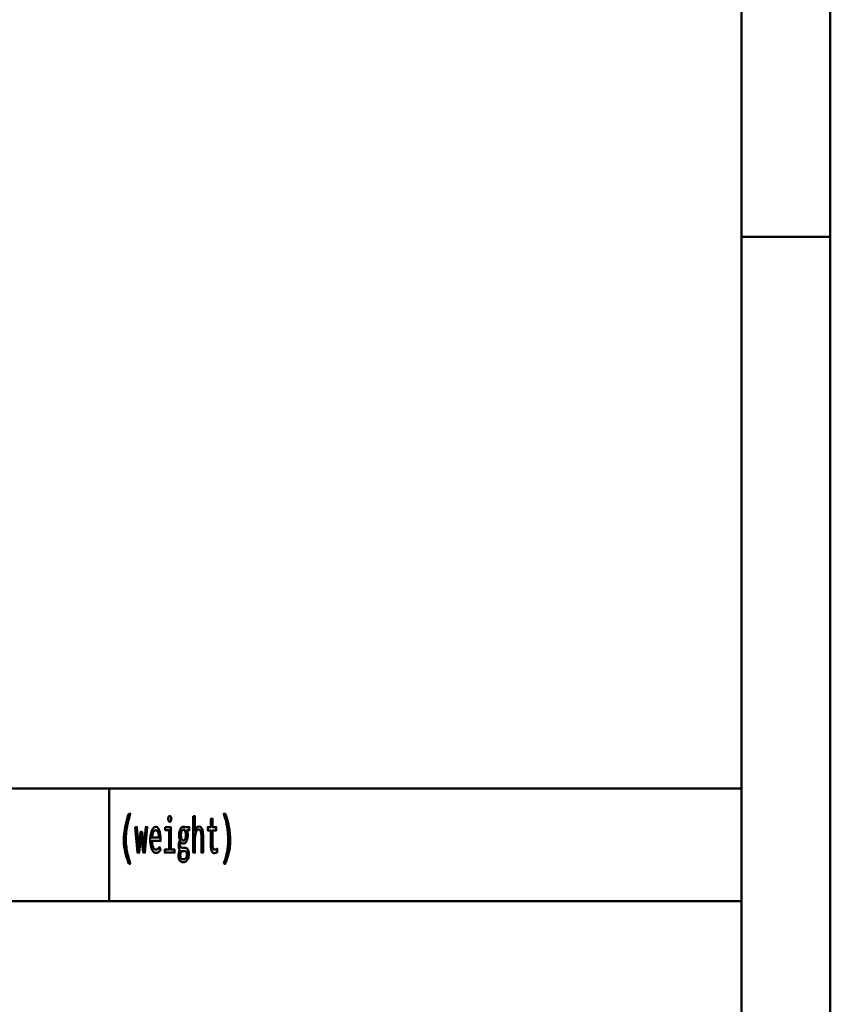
# Model space of a CAD drawing. Header units: millimetres. Extents: x 0 to 428, y 0 to 298.
# Tile 35 of 45: x 367 to 412, y 55 to 111. Entities that reach past the tile are written whole.
import ezdxf

# ---------------------------------------------------------------- set-up
doc = ezdxf.new("R2010")
doc.units = ezdxf.units.MM
doc.layers.add('am_0', color=7, linetype='Continuous', lineweight=50)
doc.layers.add('am_6', color=2, linetype='Continuous', lineweight=35)

# ---------------------------------------------------------------- blocks, each defined once
blk = doc.blocks.new('1_Drawing_frame_0_in_FDFneo120240C2325N1N4N_300Op0__1203')
at = {"layer": 'am_0'}
for p, q in [((412.5, 289.5), (412.5, 7.5)), ((407.5, 284.5), (407.5, 12.5)), ((407.5, 67.49), (407.5, 109.99)), ((412.5, 98.5), (407.5, 98.5)), ((224.62, 67.49), (407.5, 67.49)), ((371.94, 67.49), (371.94, 61.14)), ((321.14, 61.14), (407.5, 61.14))]:
    blk.add_line(p, q, dxfattribs=at)
at = {"layer": 'am_6', "flags": 8}
blk.add_attdef('ExcludeFromBOM', (425, 296.5), '', height=0.5, dxfattribs=at)
blk = doc.blocks.new('79_text4__1_in_FDFneo120240C2325N1N4N_300Op0__1203')
at = {"layer": 'am_0'}
for points in [[(373.051, 63.248), (373.051, 63.248), (373.017, 63.345), (372.97, 63.484), (372.97, 63.484), (372.927, 63.616), (372.902, 63.701), (372.902, 63.701), (372.879, 63.785), (372.848, 63.913), (372.848, 63.913), (372.822, 64.042), (372.807, 64.13), (372.807, 64.13), (372.794, 64.218), (372.781, 64.352), (372.781, 64.352), (372.773, 64.489), (372.772, 64.581), (372.772, 64.581), (372.775, 64.726), (372.791, 64.948), (372.791, 64.948), (372.82, 65.174), (372.848, 65.328), (372.848, 65.328), (372.88, 65.481), (372.937, 65.705), (372.937, 65.705), (373.004, 65.92), (373.055, 66.059), (373.137, 66.059), (373.137, 66.059), (373.091, 65.917), (373.03, 65.701), (373.03, 65.701), (372.979, 65.483), (372.951, 65.335), (372.951, 65.335), (372.927, 65.188), (372.901, 64.97), (372.901, 64.97), (372.888, 64.755), (372.885, 64.613), (372.885, 64.613), (372.886, 64.529), (372.893, 64.399), (372.893, 64.399), (372.906, 64.262), (372.918, 64.168), (372.918, 64.168), (372.931, 64.073), (372.956, 63.93), (372.956, 63.93), (372.985, 63.787), (373.007, 63.692), (373.007, 63.692), (373.03, 63.598), (373.068, 63.463), (373.068, 63.463), (373.108, 63.332), (373.137, 63.248), (373.051, 63.248)], [(375.349, 65.614), (375.349, 65.614), (375.333, 65.616), (375.313, 65.623), (375.313, 65.623), (375.297, 65.638), (375.288, 65.651), (375.288, 65.651), (375.282, 65.668), (375.275, 65.701), (375.275, 65.701), (375.271, 65.743), (375.27, 65.775), (375.27, 65.775), (375.271, 65.808), (375.275, 65.85), (375.275, 65.85), (375.282, 65.883), (375.288, 65.9), (375.288, 65.9), (375.297, 65.913), (375.313, 65.927), (375.313, 65.927), (375.333, 65.935), (375.349, 65.937), (375.349, 65.937), (375.366, 65.935), (375.387, 65.927), (375.387, 65.927), (375.403, 65.913), (375.412, 65.9), (375.412, 65.9), (375.418, 65.884), (375.425, 65.851), (375.425, 65.851), (375.429, 65.809), (375.43, 65.775), (375.43, 65.775), (375.429, 65.743), (375.425, 65.701), (375.425, 65.701), (375.418, 65.668), (375.412, 65.651), (375.412, 65.651), (375.403, 65.638), (375.387, 65.623), (375.387, 65.623), (375.366, 65.616), (375.349, 65.614)], [(376.671, 65.934), (376.765, 65.934), (376.765, 65.105), (376.765, 65.105), (376.781, 65.15), (376.809, 65.21), (376.809, 65.21), (376.84, 65.259), (376.864, 65.287), (376.864, 65.287), (376.888, 65.309), (376.926, 65.333), (376.926, 65.333), (376.965, 65.347), (376.992, 65.349), (376.992, 65.349), (377.077, 65.329), (377.17, 65.221), (377.17, 65.221), (377.219, 65.021), (377.229, 64.837), (377.229, 63.88), (377.135, 63.88), (377.135, 64.754), (377.135, 64.754), (377.135, 64.805), (377.133, 64.875), (377.133, 64.875), (377.129, 64.938), (377.125, 64.976), (377.125, 64.976), (377.12, 65.011), (377.108, 65.058), (377.108, 65.058), (377.092, 65.099), (377.079, 65.124), (377.079, 65.124), (377.063, 65.145), (377.035, 65.168), (377.035, 65.168), (377, 65.18), (376.973, 65.183), (376.973, 65.183), (376.932, 65.176), (376.879, 65.14), (376.879, 65.14), (376.837, 65.074), (376.814, 65.014), (376.814, 65.014), (376.797, 64.94), (376.777, 64.81), (376.777, 64.81), (376.767, 64.655), (376.765, 64.538), (376.765, 63.88), (376.671, 63.88), (376.671, 65.934)], [(378.394, 63.248), (378.394, 63.248), (378.422, 63.332), (378.463, 63.463), (378.463, 63.463), (378.5, 63.598), (378.524, 63.692), (378.524, 63.692), (378.545, 63.787), (378.574, 63.93), (378.574, 63.93), (378.599, 64.073), (378.613, 64.168), (378.613, 64.168), (378.625, 64.262), (378.637, 64.399), (378.637, 64.399), (378.644, 64.529), (378.646, 64.613), (378.646, 64.613), (378.643, 64.755), (378.629, 64.97), (378.629, 64.97), (378.604, 65.188), (378.58, 65.335), (378.58, 65.335), (378.551, 65.483), (378.501, 65.701), (378.501, 65.701), (378.44, 65.917), (378.394, 66.059), (378.476, 66.059), (378.476, 66.059), (378.526, 65.92), (378.593, 65.705), (378.593, 65.705), (378.65, 65.481), (378.683, 65.328), (378.683, 65.328), (378.71, 65.174), (378.74, 64.948), (378.74, 64.948), (378.756, 64.726), (378.759, 64.581), (378.759, 64.581), (378.757, 64.489), (378.75, 64.352), (378.75, 64.352), (378.736, 64.218), (378.724, 64.13), (378.724, 64.13), (378.709, 64.042), (378.682, 63.913), (378.682, 63.913), (378.651, 63.785), (378.628, 63.701), (378.628, 63.701), (378.603, 63.616), (378.561, 63.484), (378.561, 63.484), (378.514, 63.345), (378.479, 63.248), (378.394, 63.248)], [(374.562, 63.859), (374.562, 63.859), (374.534, 63.862), (374.492, 63.878), (374.492, 63.878), (374.45, 63.908), (374.422, 63.935), (374.422, 63.935), (374.395, 63.969), (374.358, 64.034), (374.358, 64.034), (374.325, 64.116), (374.306, 64.179), (374.306, 64.179), (374.289, 64.25), (374.271, 64.369), (374.271, 64.369), (374.261, 64.506), (374.259, 64.605), (374.259, 64.605), (374.261, 64.684), (374.27, 64.797), (374.27, 64.797), (374.286, 64.904), (374.301, 64.971), (374.301, 64.971), (374.319, 65.035), (374.35, 65.12), (374.35, 65.12), (374.386, 65.192), (374.413, 65.233), (374.413, 65.233), (374.441, 65.267), (374.485, 65.304), (374.485, 65.304), (374.532, 65.324), (374.564, 65.328), (374.564, 65.328), (374.595, 65.325), (374.64, 65.305), (374.64, 65.305), (374.681, 65.27), (374.707, 65.237), (374.707, 65.237), (374.731, 65.197), (374.763, 65.124), (374.763, 65.124), (374.79, 65.036), (374.805, 64.968), (374.805, 64.968), (374.818, 64.894), (374.832, 64.772), (374.832, 64.772), (374.839, 64.637), (374.841, 64.54), (374.362, 64.54), (374.362, 64.54), (374.364, 64.449), (374.374, 64.33), (374.374, 64.33), (374.394, 64.231), (374.413, 64.176), (374.413, 64.176), (374.436, 64.131), (374.477, 64.083), (374.477, 64.083), (374.526, 64.057), (374.564, 64.052), (374.564, 64.052), (374.593, 64.053), (374.633, 64.062), (374.633, 64.062), (374.669, 64.078), (374.69, 64.093), (374.69, 64.093), (374.71, 64.11), (374.738, 64.139), (374.738, 64.139), (374.764, 64.17), (374.781, 64.192), (374.834, 64.036), (374.834, 64.036), (374.814, 64.006), (374.782, 63.966), (374.782, 63.966), (374.745, 63.93), (374.719, 63.909), (374.719, 63.909), (374.692, 63.891), (374.646, 63.872), (374.646, 63.872), (374.597, 63.861), (374.562, 63.859)], [(376.108, 63.334), (376.108, 63.334), (376.086, 63.335), (376.053, 63.341), (376.053, 63.341), (376.021, 63.351), (376.001, 63.361), (376.001, 63.361), (375.981, 63.373), (375.953, 63.396), (375.953, 63.396), (375.927, 63.424), (375.911, 63.446), (375.911, 63.446), (375.887, 63.486), (375.861, 63.555), (375.861, 63.555), (375.847, 63.632), (375.844, 63.689), (375.844, 63.689), (375.845, 63.726), (375.85, 63.78), (375.85, 63.78), (375.859, 63.834), (375.867, 63.87), (375.867, 63.87), (375.876, 63.904), (375.892, 63.953), (375.892, 63.953), (375.909, 63.998), (375.921, 64.026), (375.921, 64.026), (375.908, 64.044), (375.891, 64.072), (375.891, 64.072), (375.878, 64.102), (375.871, 64.122), (375.871, 64.122), (375.866, 64.145), (375.86, 64.182), (375.86, 64.182), (375.857, 64.224), (375.856, 64.254), (375.856, 64.254), (375.857, 64.293), (375.86, 64.347), (375.86, 64.347), (375.867, 64.395), (375.873, 64.423), (375.873, 64.423), (375.88, 64.451), (375.895, 64.494), (375.895, 64.494), (375.915, 64.539), (375.93, 64.569), (375.93, 64.587), (375.93, 64.587), (375.923, 64.604), (375.912, 64.633), (375.912, 64.633), (375.903, 64.667), (375.898, 64.692), (375.898, 64.692), (375.893, 64.719), (375.888, 64.765), (375.888, 64.765), (375.885, 64.816), (375.885, 64.854), (375.885, 64.854), (375.886, 64.91), (375.892, 64.988), (375.892, 64.988), (375.904, 65.061), (375.915, 65.106), (375.915, 65.106), (375.928, 65.148), (375.951, 65.203), (375.951, 65.203), (375.979, 65.249), (376, 65.276), (376, 65.276), (376.023, 65.297), (376.059, 65.321), (376.059, 65.321), (376.099, 65.334), (376.127, 65.336), (376.127, 65.336), (376.136, 65.336), (376.148, 65.335), (376.148, 65.335), (376.159, 65.332), (376.165, 65.33), (376.165, 65.33), (376.171, 65.327), (376.181, 65.322), (376.181, 65.322), (376.191, 65.315), (376.198, 65.31), (376.455, 65.31), (376.455, 65.133), (376.324, 65.133), (376.324, 65.133), (376.332, 65.114), (376.342, 65.081), (376.342, 65.081), (376.35, 65.044), (376.355, 65.017), (376.355, 65.017), (376.359, 64.99), (376.363, 64.947), (376.363, 64.947), (376.365, 64.902), (376.366, 64.872), (376.366, 64.872), (376.365, 64.821), (376.359, 64.747), (376.359, 64.747), (376.347, 64.676), (376.337, 64.631), (376.337, 64.631), (376.325, 64.588), (376.302, 64.531), (376.302, 64.531), (376.275, 64.482), (376.255, 64.453), (376.255, 64.453), (376.233, 64.429), (376.197, 64.404), (376.197, 64.404), (376.158, 64.39), (376.13, 64.387), (376.13, 64.387), (376.115, 64.388), (376.093, 64.392), (376.093, 64.392), (376.073, 64.4), (376.06, 64.407), (376.06, 64.407), (376.048, 64.416), (376.029, 64.431), (376.029, 64.431), (376.011, 64.448), (375.999, 64.461), (375.999, 64.461), (375.988, 64.446), (375.973, 64.423), (375.973, 64.423), (375.961, 64.399), (375.955, 64.383), (375.955, 64.383), (375.95, 64.367), (375.944, 64.341), (375.944, 64.341), (375.941, 64.314), (375.941, 64.295), (375.941, 64.295), (375.942, 64.264), (375.95, 64.224), (375.95, 64.224), (375.965, 64.194), (375.978, 64.178), (375.978, 64.178), (375.994, 64.165), (376.022, 64.151), (376.022, 64.151), (376.054, 64.144), (376.077, 64.143), (376.147, 64.145), (376.206, 64.148), (376.206, 64.148), (376.223, 64.147), (376.248, 64.143), (376.248, 64.143), (376.272, 64.134), (376.288, 64.127), (376.288, 64.127), (376.303, 64.118), (376.324, 64.103), (376.324, 64.103), (376.343, 64.085), (376.354, 64.072), (376.354, 64.072), (376.379, 64.034), (376.407, 63.961), (376.407, 63.961), (376.421, 63.869), (376.424, 63.798), (376.424, 63.798), (376.421, 63.717), (376.403, 63.609), (376.403, 63.609), (376.369, 63.517), (376.339, 63.464), (376.339, 63.464), (376.32, 63.44), (376.29, 63.409), (376.29, 63.409), (376.257, 63.382), (376.234, 63.368), (376.234, 63.368), (376.209, 63.356), (376.172, 63.342), (376.172, 63.342), (376.134, 63.335), (376.108, 63.334)], [(377.848, 63.851), (377.848, 63.851), (377.826, 63.853), (377.795, 63.864), (377.795, 63.864), (377.767, 63.883), (377.75, 63.9), (377.75, 63.9), (377.735, 63.921), (377.715, 63.958), (377.715, 63.958), (377.699, 64.002), (377.69, 64.035), (377.69, 64.035), (377.683, 64.071), (377.675, 64.128), (377.675, 64.128), (377.671, 64.19), (377.67, 64.234), (377.67, 65.128), (377.491, 65.128), (377.491, 65.31), (377.67, 65.31), (377.67, 65.781), (377.764, 65.781), (377.764, 65.31), (377.966, 65.31), (377.966, 65.128), (377.764, 65.128), (377.764, 64.299), (377.764, 64.299), (377.764, 64.266), (377.766, 64.221), (377.766, 64.221), (377.77, 64.182), (377.773, 64.159), (377.773, 64.159), (377.778, 64.139), (377.787, 64.112), (377.787, 64.112), (377.8, 64.09), (377.81, 64.078), (377.81, 64.078), (377.822, 64.067), (377.843, 64.056), (377.843, 64.056), (377.869, 64.05), (377.888, 64.049), (377.888, 64.049), (377.903, 64.051), (377.933, 64.059), (377.933, 64.059), (377.975, 64.076), (378.008, 64.091), (378.021, 64.096), (378.021, 63.901), (378.021, 63.901), (378.002, 63.893), (377.975, 63.882), (377.975, 63.882), (377.949, 63.872), (377.932, 63.866), (377.932, 63.866), (377.915, 63.861), (377.89, 63.855), (377.89, 63.855), (377.865, 63.852), (377.848, 63.851)], [(373.412, 65.31), (373.512, 65.31), (373.602, 64.144), (373.704, 65.042), (373.794, 65.042), (373.896, 64.123), (374, 65.31), (374.091, 65.31), (373.962, 63.88), (373.863, 63.88), (373.75, 64.863), (373.638, 63.88), (373.538, 63.88), (373.412, 65.31)], [(374.75, 64.72), (374.75, 64.72), (374.748, 64.769), (374.742, 64.838), (374.742, 64.838), (374.732, 64.902), (374.723, 64.942), (374.723, 64.942), (374.713, 64.979), (374.694, 65.027), (374.694, 65.027), (374.673, 65.068), (374.657, 65.091), (374.657, 65.091), (374.64, 65.11), (374.612, 65.13), (374.612, 65.13), (374.583, 65.141), (374.562, 65.144), (374.562, 65.144), (374.541, 65.141), (374.511, 65.13), (374.511, 65.13), (374.483, 65.11), (374.465, 65.091), (374.465, 65.091), (374.448, 65.068), (374.426, 65.027), (374.426, 65.027), (374.406, 64.979), (374.395, 64.942), (374.395, 64.942), (374.385, 64.902), (374.374, 64.838), (374.374, 64.838), (374.366, 64.769), (374.363, 64.72), (374.75, 64.72)], [(375.098, 65.31), (375.407, 65.31), (375.407, 64.049), (375.622, 64.049), (375.622, 63.88), (375.076, 63.88), (375.076, 64.049), (375.314, 64.049), (375.314, 65.149), (375.098, 65.149), (375.098, 65.31)], [(376.125, 64.564), (376.125, 64.564), (376.15, 64.567), (376.183, 64.584), (376.183, 64.584), (376.21, 64.616), (376.226, 64.645), (376.226, 64.645), (376.239, 64.68), (376.253, 64.741), (376.253, 64.741), (376.26, 64.813), (376.262, 64.867), (376.262, 64.867), (376.26, 64.921), (376.253, 64.993), (376.253, 64.993), (376.239, 65.054), (376.226, 65.09), (376.226, 65.09), (376.21, 65.119), (376.183, 65.152), (376.183, 65.152), (376.151, 65.169), (376.127, 65.172), (376.127, 65.172), (376.11, 65.171), (376.087, 65.163), (376.087, 65.163), (376.066, 65.148), (376.052, 65.135), (376.052, 65.135), (376.04, 65.119), (376.023, 65.09), (376.023, 65.09), (376.009, 65.055), (376.001, 65.029), (376.001, 65.029), (375.994, 65), (375.987, 64.953), (375.987, 64.953), (375.983, 64.902), (375.982, 64.865), (375.982, 64.865), (375.983, 64.829), (375.987, 64.779), (375.987, 64.779), (375.994, 64.733), (376, 64.705), (376, 64.705), (376.008, 64.679), (376.022, 64.645), (376.022, 64.645), (376.038, 64.616), (376.05, 64.6), (376.05, 64.6), (376.064, 64.587), (376.085, 64.573), (376.085, 64.573), (376.109, 64.565), (376.125, 64.564)], [(376.118, 63.503), (376.118, 63.503), (376.138, 63.504), (376.166, 63.508), (376.166, 63.508), (376.192, 63.516), (376.208, 63.523), (376.208, 63.523), (376.222, 63.532), (376.243, 63.547), (376.243, 63.547), (376.26, 63.565), (376.271, 63.578), (376.271, 63.578), (376.28, 63.592), (376.292, 63.615), (376.292, 63.615), (376.303, 63.641), (376.308, 63.659), (376.308, 63.659), (376.313, 63.678), (376.318, 63.708), (376.318, 63.708), (376.321, 63.741), (376.322, 63.763), (376.322, 63.763), (376.321, 63.79), (376.317, 63.826), (376.317, 63.826), (376.31, 63.858), (376.303, 63.877), (376.303, 63.877), (376.295, 63.895), (376.282, 63.917), (376.282, 63.917), (376.266, 63.935), (376.255, 63.944), (376.255, 63.944), (376.243, 63.952), (376.225, 63.96), (376.225, 63.96), (376.205, 63.965), (376.192, 63.966), (376.192, 63.966), (376.185, 63.966), (376.175, 63.965), (376.175, 63.965), (376.164, 63.965), (376.158, 63.964), (376.158, 63.964), (376.151, 63.964), (376.143, 63.963), (376.143, 63.963), (376.134, 63.962), (376.129, 63.962), (376.129, 63.962), (376.118, 63.96), (376.104, 63.959), (376.104, 63.959), (376.091, 63.958), (376.084, 63.958), (376.084, 63.958), (376.073, 63.958), (376.055, 63.961), (376.055, 63.961), (376.034, 63.965), (376.019, 63.97), (376.019, 63.97), (376.006, 63.954), (375.988, 63.925), (375.988, 63.925), (375.974, 63.892), (375.966, 63.868), (375.966, 63.868), (375.959, 63.842), (375.952, 63.801), (375.952, 63.801), (375.948, 63.758), (375.947, 63.729), (375.947, 63.729), (375.949, 63.679), (375.96, 63.617), (375.96, 63.617), (375.98, 63.571), (375.999, 63.549), (375.999, 63.549), (376.02, 63.533), (376.054, 63.515), (376.054, 63.515), (376.091, 63.505), (376.118, 63.503)]]:
    blk.add_lwpolyline(points, dxfattribs=at)
at = {"layer": 'am_6', "flags": 8}
blk.add_attdef('ExcludeFromBOM', (383.759, 65.559), '', height=0.5, dxfattribs=at)

msp = doc.modelspace()

# ---------------------------------------------------------------- block references
for name in ['1_Drawing_frame_0_in_FDFneo120240C2325N1N4N_300Op0__1203', '79_text4__1_in_FDFneo120240C2325N1N4N_300Op0__1203']:
    msp.add_blockref(name, (0, 0))

doc.saveas('drawing.dxf')
